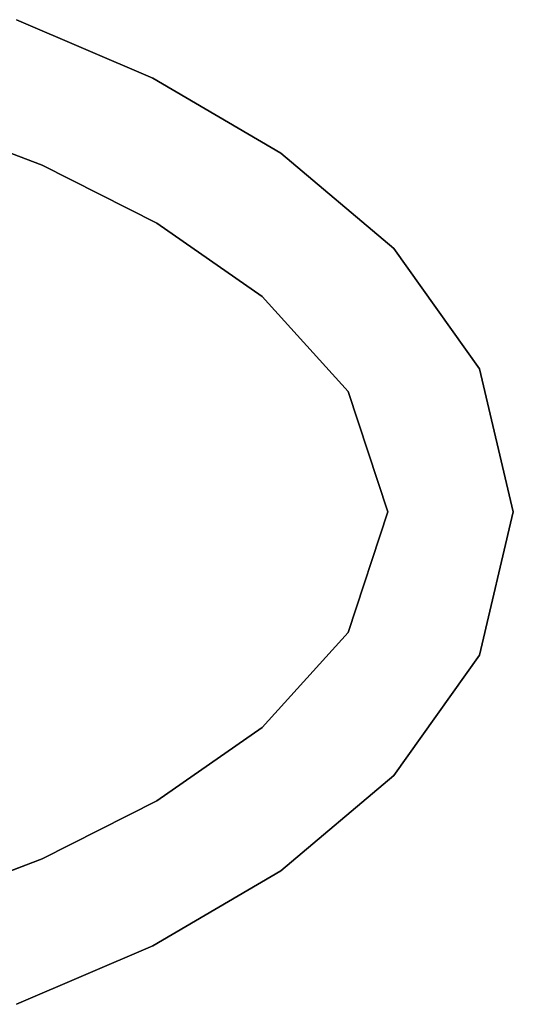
# Model space of a CAD drawing. Extents: x -1565 to 117, y -98 to 98.
# Tile 14 of 14: x 39 to 117, y -78 to 78. Entities that reach past the tile are written whole.
import ezdxf

# ---------------------------------------------------------------- set-up
doc = ezdxf.new("R2010")
doc.units = 0
doc.header["$MEASUREMENT"] = 0
doc.layers.add('KF_SONA_6_GRAVITY', color=5, linetype='CONTINUOUS')
doc.layers.add('KF_SONA_6_SPEAKER', color=250, linetype='CONTINUOUS')

# ---------------------------------------------------------------- blocks, each defined once
blk = doc.blocks.new('KF_Sona_6_3D')
at = {"layer": 'KF_SONA_6_SPEAKER'}
for points, invisible_edges in [([(0, 115.62, 168.18), (-22.64, 110.15, 168.18), (-22.79, 111.7, 163), (0, 117.1, 163)], 11), ([(-22.79, 111.7, -163), (-22.79, 111.7, 163), (0, 117.1, 163), (0, 117.1, -163)], 5), ([(-22.64, 110.15, -168.18), (0, 115.62, -168.18), (0, 117.1, -163), (-22.79, 111.7, -163)], 11), ([(22.64, 110.15, 168.18), (0, 115.62, 168.18), (0, 117.1, 163), (22.79, 111.7, 163)], 11), ([(0, 117.1, -163), (0, 117.1, 163), (22.79, 111.7, 163), (22.79, 111.7, -163)], 5), ([(0, 115.62, -168.18), (22.64, 110.15, -168.18), (22.79, 111.7, -163), (0, 117.1, -163)], 11), ([(0, 111.92, 173), (-22.23, 106.29, 173), (-22.64, 110.15, 168.18), (0, 115.62, 168.18)], 15), ([(-22.23, 106.29, -173), (0, 111.92, -173), (0, 115.62, -168.18), (-22.64, 110.15, -168.18)], 15), ([(22.23, 106.29, 173), (0, 111.92, 173), (0, 115.62, 168.18), (22.64, 110.15, 168.18)], 15), ([(0, 111.92, -173), (22.23, 106.29, -173), (22.64, 110.15, -168.18), (0, 115.62, -168.18)], 15), ([(-22.64, 110.15, 168.18), (-41.64, 96.55, 168.18), (-41.98, 98.1, 163), (-22.79, 111.7, 163)], 11), ([(-41.98, 98.1, -163), (-41.98, 98.1, 163), (-22.79, 111.7, 163), (-22.79, 111.7, -163)], 5), ([(-41.64, 96.55, -168.18), (-22.64, 110.15, -168.18), (-22.79, 111.7, -163), (-41.98, 98.1, -163)], 11), ([(0, 107.1, 177.14), (-21.6, 101.26, 177.14), (-22.23, 106.29, 173), (0, 111.92, 173)], 15), ([(-21.6, 101.26, -177.14), (0, 107.1, -177.14), (0, 111.92, -173), (-22.23, 106.29, -173)], 15), ([(21.6, 101.26, 177.14), (0, 107.1, 177.14), (0, 111.92, 173), (22.23, 106.29, 173)], 15), ([(0, 107.1, -177.14), (21.6, 101.26, -177.14), (22.23, 106.29, -173), (0, 111.92, -173)], 15), ([(41.64, 96.55, 168.18), (22.64, 110.15, 168.18), (22.79, 111.7, 163), (41.98, 98.1, 163)], 11), ([(22.64, 110.15, -168.18), (41.64, 96.55, -168.18), (41.98, 98.1, -163), (22.79, 111.7, -163)], 11), ([(22.79, 111.7, -163), (22.79, 111.7, 163), (41.98, 98.1, 163), (41.98, 98.1, -163)], 5), ([(-22.23, 106.29, 173), (-40.73, 92.66, 173), (-41.64, 96.55, 168.18), (-22.64, 110.15, 168.18)], 15), ([(-40.73, 92.66, -173), (-22.23, 106.29, -173), (-22.64, 110.15, -168.18), (-41.64, 96.55, -168.18)], 15), ([(40.73, 92.66, 173), (22.23, 106.29, 173), (22.64, 110.15, 168.18), (41.64, 96.55, 168.18)], 15), ([(22.23, 106.29, -173), (40.73, 92.66, -173), (41.64, 96.55, -168.18), (22.64, 110.15, -168.18)], 15), ([(0, 102.29, 180.32), (-20.84, 96.23, 180.32), (-21.6, 101.26, 177.14), (0, 107.1, 177.14)], 15), ([(-20.84, 96.23, -180.32), (0, 102.29, -180.32), (0, 107.1, -177.14), (-21.6, 101.26, -177.14)], 15), ([(20.84, 96.23, 180.32), (0, 102.29, 180.32), (0, 107.1, 177.14), (21.6, 101.26, 177.14)], 15), ([(0, 102.29, -180.32), (20.84, 96.23, -180.32), (21.6, 101.26, -177.14), (0, 107.1, -177.14)], 15), ([(-21.6, 101.26, 177.14), (-39.36, 87.61, 177.14), (-40.73, 92.66, 173), (-22.23, 106.29, 173)], 15), ([(-39.36, 87.61, -177.14), (-21.6, 101.26, -177.14), (-22.23, 106.29, -173), (-40.73, 92.66, -173)], 15), ([(39.36, 87.61, 177.14), (21.6, 101.26, 177.14), (22.23, 106.29, 173), (40.73, 92.66, 173)], 15), ([(21.6, 101.26, -177.14), (39.36, 87.61, -177.14), (40.73, 92.66, -173), (22.23, 106.29, -173)], 15), ([(0, 98.58, 182.32), (-20, 92.36, 182.32), (-20.84, 96.23, 180.32), (0, 102.29, 180.32)], 15), ([(-20, 92.36, -182.32), (0, 98.58, -182.32), (0, 102.29, -180.32), (-20.84, 96.23, -180.32)], 15), ([(20, 92.36, 182.32), (0, 98.58, 182.32), (0, 102.29, 180.32), (20.84, 96.23, 180.32)], 15), ([(0, 98.58, -182.32), (20, 92.36, -182.32), (20.84, 96.23, -180.32), (0, 102.29, -180.32)], 15), ([(-20.84, 96.23, 180.32), (-37.71, 82.55, 180.32), (-39.36, 87.61, 177.14), (-21.6, 101.26, 177.14)], 15), ([(-37.71, 82.55, -180.32), (-20.84, 96.23, -180.32), (-21.6, 101.26, -177.14), (-39.36, 87.61, -177.14)], 15), ([(37.71, 82.55, 180.32), (20.84, 96.23, 180.32), (21.6, 101.26, 177.14), (39.36, 87.61, 177.14)], 15), ([(20.84, 96.23, -180.32), (37.71, 82.55, -180.32), (39.36, 87.61, -177.14), (21.6, 101.26, -177.14)], 15), ([(-41.64, 96.55, 168.18), (-56.69, 78.61, 168.18), (-57.16, 80.07, 163), (-41.98, 98.1, 163)], 11), ([(-57.16, 80.07, -163), (-57.16, 80.07, 163), (-41.98, 98.1, 163), (-41.98, 98.1, -163)], 5), ([(-56.69, 78.61, -168.18), (-41.64, 96.55, -168.18), (-41.98, 98.1, -163), (-57.16, 80.07, -163)], 11), ([(0, 97.1, 183), (-19.19, 90.82, 183), (-20, 92.36, 182.32), (0, 98.58, 182.32)], 14), ([(-19.18, 90.82, -183), (0, 97.1, -183), (0, 98.58, -182.32), (-20, 92.36, -182.32)], 14), ([(19.18, 90.82, 183), (0, 97.1, 183), (0, 98.58, 182.32), (20, 92.36, 182.32)], 14), ([(0, 97.1, -183), (19.19, 90.82, -183), (20, 92.36, -182.32), (0, 98.58, -182.32)], 14), ([(56.69, 78.61, 168.18), (41.64, 96.55, 168.18), (41.98, 98.1, 163), (57.16, 80.07, 163)], 11), ([(41.64, 96.55, -168.18), (56.69, 78.61, -168.18), (57.16, 80.07, -163), (41.98, 98.1, -163)], 11), ([(41.98, 98.1, -163), (41.98, 98.1, 163), (57.16, 80.07, 163), (57.16, 80.07, -163)], 5), ([(-40.73, 92.66, 173), (-55.37, 74.96, 173), (-56.69, 78.61, 168.18), (-41.64, 96.55, 168.18)], 15), ([(-55.37, 74.96, -173), (-40.73, 92.66, -173), (-41.64, 96.55, -168.18), (-56.69, 78.61, -168.18)], 15), ([(-20, 92.36, 182.32), (-35.96, 78.66, 182.32), (-37.71, 82.55, 180.32), (-20.84, 96.23, 180.32)], 15), ([(-35.96, 78.66, -182.32), (-20, 92.36, -182.32), (-20.84, 96.23, -180.32), (-37.71, 82.55, -180.32)], 15), ([(0, -77.9, 183), (0, 97.1, 183), (-19.19, 90.82, 183), (-7.75, -77.9, 183)], 15), ([(-7.75, -77.9, -183), (-19.18, 90.82, -183), (0, 97.1, -183), (0, -77.9, -183)], 15), ([(7.75, -77.9, 183), (19.18, 90.82, 183), (0, 97.1, 183), (0, -77.9, 183)], 15), ([(0, -77.9, -183), (0, 97.1, -183), (19.19, 90.82, -183), (7.75, -77.9, -183)], 15), ([(35.96, 78.66, 182.32), (20, 92.36, 182.32), (20.84, 96.23, 180.32), (37.71, 82.55, 180.32)], 15), ([(20, 92.36, -182.32), (35.96, 78.66, -182.32), (37.71, 82.55, -180.32), (20.84, 96.23, -180.32)], 15), ([(55.37, 74.96, 173), (40.73, 92.66, 173), (41.64, 96.55, 168.18), (56.69, 78.61, 168.18)], 15), ([(40.73, 92.66, -173), (55.37, 74.96, -173), (56.69, 78.61, -168.18), (41.64, 96.55, -168.18)], 15), ([(-39.36, 87.61, 177.14), (-53.4, 70.21, 177.14), (-55.37, 74.96, 173), (-40.73, 92.66, 173)], 15), ([(-53.4, 70.21, -177.14), (-39.36, 87.61, -177.14), (-40.73, 92.66, -173), (-55.37, 74.96, -173)], 15), ([(53.4, 70.21, 177.14), (39.36, 87.61, 177.14), (40.73, 92.66, 173), (55.37, 74.96, 173)], 15), ([(39.36, 87.61, -177.14), (53.4, 70.21, -177.14), (55.37, 74.96, -173), (40.73, 92.66, -173)], 15), ([(-19.19, 90.82, 183), (-34.3, 77.11, 183), (-35.96, 78.66, 182.32), (-20, 92.36, 182.32)], 14), ([(-34.3, 77.11, -183), (-19.18, 90.82, -183), (-20, 92.36, -182.32), (-35.96, 78.66, -182.32)], 14), ([(34.3, 77.11, 183), (19.18, 90.82, 183), (20, 92.36, 182.32), (35.96, 78.66, 182.32)], 14), ([(19.19, 90.82, -183), (34.3, 77.11, -183), (35.96, 78.66, -182.32), (20, 92.36, -182.32)], 14), ([(-7.75, -77.9, 183), (-19.19, 90.82, 183), (-34.3, 77.11, 183), (-15.5, -77.9, 183)], 15), ([(-15.5, -77.9, -183), (-34.3, 77.11, -183), (-19.18, 90.82, -183), (-7.75, -77.9, -183)], 15), ([(15.5, -77.9, 183), (34.3, 77.11, 183), (19.18, 90.82, 183), (7.75, -77.9, 183)], 15), ([(7.75, -77.9, -183), (19.19, 90.82, -183), (34.3, 77.11, -183), (15.5, -77.9, -183)], 15), ([(-37.71, 82.55, 180.32), (-51.01, 65.46, 180.32), (-53.4, 70.21, 177.14), (-39.36, 87.61, 177.14)], 15), ([(-51.01, 65.47, -180.32), (-37.71, 82.55, -180.32), (-39.36, 87.61, -177.14), (-53.4, 70.21, -177.14)], 15), ([(51.01, 65.47, 180.32), (37.71, 82.55, 180.32), (39.36, 87.61, 177.14), (53.4, 70.21, 177.14)], 15), ([(37.71, 82.55, -180.32), (51.01, 65.46, -180.32), (53.4, 70.21, -177.14), (39.36, 87.61, -177.14)], 15), ([(-35.96, 78.66, 182.32), (-48.46, 61.81, 182.32), (-51.01, 65.46, 180.32), (-37.71, 82.55, 180.32)], 15), ([(-48.46, 61.81, -182.32), (-35.96, 78.66, -182.32), (-37.71, 82.55, -180.32), (-51.01, 65.47, -180.32)], 15), ([(48.46, 61.81, 182.32), (35.96, 78.66, 182.32), (37.71, 82.55, 180.32), (51.01, 65.47, 180.32)], 15), ([(35.96, 78.66, -182.32), (48.46, 61.81, -182.32), (51.01, 65.46, -180.32), (37.71, 82.55, -180.32)], 15), ([(-56.69, 78.61, 168.18), (-68.51, 58.4, 168.18), (-69.08, 59.71, 163), (-57.16, 80.07, 163)], 11), ([(-69.08, 59.71, -163), (-69.08, 59.71, 163), (-57.16, 80.07, 163), (-57.16, 80.07, -163)], 5), ([(-68.51, 58.4, -168.18), (-56.69, 78.61, -168.18), (-57.16, 80.07, -163), (-69.08, 59.71, -163)], 11), ([(68.51, 58.4, 168.18), (56.69, 78.61, 168.18), (57.16, 80.07, 163), (69.08, 59.71, 163)], 11), ([(56.69, 78.61, -168.18), (68.51, 58.4, -168.18), (69.08, 59.71, -163), (57.16, 80.07, -163)], 11), ([(57.16, 80.07, -163), (57.16, 80.07, 163), (69.08, 59.71, 163), (69.08, 59.71, -163)], 5), ([(-55.37, 74.96, 173), (-66.91, 55.14, 173), (-68.51, 58.4, 168.18), (-56.69, 78.61, 168.18)], 15), ([(-66.91, 55.14, -173), (-55.37, 74.96, -173), (-56.69, 78.61, -168.18), (-68.51, 58.4, -168.18)], 15), ([(-34.3, 77.11, 183), (-46.02, 60.35, 183), (-48.46, 61.81, 182.32), (-35.96, 78.66, 182.32)], 14), ([(-46.02, 60.35, -183), (-34.3, 77.11, -183), (-35.96, 78.66, -182.32), (-48.46, 61.81, -182.32)], 14), ([(46.02, 60.35, 183), (34.3, 77.11, 183), (35.96, 78.66, 182.32), (48.46, 61.81, 182.32)], 14), ([(34.3, 77.11, -183), (46.02, 60.35, -183), (48.46, 61.81, -182.32), (35.96, 78.66, -182.32)], 14), ([(66.91, 55.14, 173), (55.37, 74.96, 173), (56.69, 78.61, 168.18), (68.51, 58.4, 168.18)], 15), ([(55.37, 74.96, -173), (66.91, 55.14, -173), (68.51, 58.4, -168.18), (56.69, 78.61, -168.18)], 15), ([(-15.5, -77.9, 183), (-34.3, 77.11, 183), (-46.02, 60.35, 183), (-23.25, -77.9, 183)], 15), ([(-23.25, -77.9, -183), (-46.02, 60.35, -183), (-34.3, 77.11, -183), (-15.5, -77.9, -183)], 15), ([(23.25, -77.9, 183), (46.02, 60.35, 183), (34.3, 77.11, 183), (15.5, -77.9, 183)], 15), ([(15.5, -77.9, -183), (34.3, 77.11, -183), (46.02, 60.35, -183), (23.25, -77.9, -183)], 15), ([(-53.4, 70.21, 177.14), (-64.51, 50.9, 177.14), (-66.91, 55.14, 173), (-55.37, 74.96, 173)], 15), ([(-64.51, 50.89, -177.14), (-53.4, 70.21, -177.14), (-55.37, 74.96, -173), (-66.91, 55.14, -173)], 15), ([(64.51, 50.89, 177.14), (53.4, 70.21, 177.14), (55.37, 74.96, 173), (66.91, 55.14, 173)], 15), ([(53.4, 70.21, -177.14), (64.51, 50.9, -177.14), (66.91, 55.14, -173), (55.37, 74.96, -173)], 15), ([(-51.01, 65.46, 180.32), (-61.56, 46.65, 180.32), (-64.51, 50.9, 177.14), (-53.4, 70.21, 177.14)], 15), ([(-61.55, 46.65, -180.32), (-51.01, 65.47, -180.32), (-53.4, 70.21, -177.14), (-64.51, 50.89, -177.14)], 15), ([(61.55, 46.65, 180.32), (51.01, 65.47, 180.32), (53.4, 70.21, 177.14), (64.51, 50.89, 177.14)], 15), ([(51.01, 65.46, -180.32), (61.56, 46.65, -180.32), (64.51, 50.9, -177.14), (53.4, 70.21, -177.14)], 15), ([(-48.46, 61.81, 182.32), (-58.36, 43.39, 182.32), (-61.56, 46.65, 180.32), (-51.01, 65.46, 180.32)], 15), ([(-58.35, 43.39, -182.32), (-48.46, 61.81, -182.32), (-51.01, 65.47, -180.32), (-61.55, 46.65, -180.32)], 15), ([(58.35, 43.39, 182.32), (48.46, 61.81, 182.32), (51.01, 65.47, 180.32), (61.55, 46.65, 180.32)], 15), ([(48.46, 61.81, -182.32), (58.36, 43.39, -182.32), (61.56, 46.65, -180.32), (51.01, 65.46, -180.32)], 15), ([(-46.02, 60.35, 183), (-55.23, 42.08, 183), (-58.36, 43.39, 182.32), (-48.46, 61.81, 182.32)], 14), ([(-55.23, 42.08, -183), (-46.02, 60.35, -183), (-48.46, 61.81, -182.32), (-58.35, 43.39, -182.32)], 14), ([(55.23, 42.08, 183), (46.02, 60.35, 183), (48.46, 61.81, 182.32), (58.35, 43.39, 182.32)], 14), ([(46.02, 60.35, -183), (55.23, 42.08, -183), (58.36, 43.39, -182.32), (48.46, 61.81, -182.32)], 14), ([(-68.51, 58.4, 168.18), (-77.77, 36.91, 168.18), (-78.4, 38.02, 163), (-69.08, 59.71, 163)], 11), ([(-78.4, 38.02, -163), (-78.4, 38.02, 163), (-69.08, 59.71, 163), (-69.08, 59.71, -163)], 5), ([(-77.77, 36.91, -168.18), (-68.51, 58.4, -168.18), (-69.08, 59.71, -163), (-78.4, 38.02, -163)], 11), ([(-23.25, -77.9, 183), (-46.02, 60.35, 183), (-55.23, 42.08, 183), (-31, -77.9, 183)], 15), ([(-31, -77.9, -183), (-55.23, 42.08, -183), (-46.02, 60.35, -183), (-23.25, -77.9, -183)], 15), ([(31, -77.9, 183), (55.23, 42.08, 183), (46.02, 60.35, 183), (23.25, -77.9, 183)], 15), ([(23.25, -77.9, -183), (46.02, 60.35, -183), (55.23, 42.08, -183), (31, -77.9, -183)], 15), ([(77.77, 36.91, 168.18), (68.51, 58.4, 168.18), (69.08, 59.71, 163), (78.4, 38.02, 163)], 11), ([(68.51, 58.4, -168.18), (77.77, 36.91, -168.18), (78.4, 38.02, -163), (69.08, 59.71, -163)], 11), ([(69.08, 59.71, -163), (69.08, 59.71, 163), (78.4, 38.02, 163), (78.4, 38.02, -163)], 5), ([(-66.91, 55.14, 173), (-76, 34.11, 173), (-77.77, 36.91, 168.18), (-68.51, 58.4, 168.18)], 15), ([(-76, 34.11, -173), (-66.91, 55.14, -173), (-68.51, 58.4, -168.18), (-77.77, 36.91, -168.18)], 15), ([(76, 34.11, 173), (66.91, 55.14, 173), (68.51, 58.4, 168.18), (77.77, 36.91, 168.18)], 15), ([(66.91, 55.14, -173), (76, 34.11, -173), (77.77, 36.91, -168.18), (68.51, 58.4, -168.18)], 15), ([(-64.51, 50.9, 177.14), (-73.29, 30.48, 177.14), (-76, 34.11, 173), (-66.91, 55.14, 173)], 15), ([(-73.29, 30.48, -177.14), (-64.51, 50.89, -177.14), (-66.91, 55.14, -173), (-76, 34.11, -173)], 15), ([(73.29, 30.48, 177.14), (64.51, 50.89, 177.14), (66.91, 55.14, 173), (76, 34.11, 173)], 15), ([(64.51, 50.9, -177.14), (73.29, 30.48, -177.14), (76, 34.11, -173), (66.91, 55.14, -173)], 15), ([(-61.56, 46.65, 180.32), (-69.92, 26.85, 180.32), (-73.29, 30.48, 177.14), (-64.51, 50.9, 177.14)], 15), ([(-69.92, 26.85, -180.32), (-61.55, 46.65, -180.32), (-64.51, 50.89, -177.14), (-73.29, 30.48, -177.14)], 15), ([(69.92, 26.85, 180.32), (61.55, 46.65, 180.32), (64.51, 50.89, 177.14), (73.29, 30.48, 177.14)], 15), ([(61.56, 46.65, -180.32), (69.92, 26.85, -180.32), (73.29, 30.48, -177.14), (64.51, 50.9, -177.14)], 15), ([(-58.36, 43.39, 182.32), (-66.2, 24.06, 182.32), (-69.92, 26.85, 180.32), (-61.56, 46.65, 180.32)], 15), ([(-66.2, 24.06, -182.32), (-58.35, 43.39, -182.32), (-61.55, 46.65, -180.32), (-69.92, 26.85, -180.32)], 15), ([(66.2, 24.06, 182.32), (58.35, 43.39, 182.32), (61.55, 46.65, 180.32), (69.92, 26.85, 180.32)], 15), ([(58.36, 43.39, -182.32), (66.2, 24.06, -182.32), (69.92, 26.85, -180.32), (61.56, 46.65, -180.32)], 15), ([(-55.23, 42.08, 183), (-62.48, 22.94, 183), (-66.2, 24.06, 182.32), (-58.36, 43.39, 182.32)], 14), ([(-62.48, 22.94, -183), (-55.23, 42.08, -183), (-58.35, 43.39, -182.32), (-66.2, 24.06, -182.32)], 14), ([(62.48, 22.94, 183), (55.23, 42.08, 183), (58.35, 43.39, 182.32), (66.2, 24.06, 182.32)], 14), ([(55.23, 42.08, -183), (62.48, 22.94, -183), (66.2, 24.06, -182.32), (58.36, 43.39, -182.32)], 14), ([(-31, -77.9, 183), (-55.23, 42.08, 183), (-62.48, 22.94, 183), (-38.75, -77.9, 183)], 15), ([(-38.75, -77.9, -183), (-62.48, 22.94, -183), (-55.23, 42.08, -183), (-31, -77.9, -183)], 15), ([(38.75, -77.9, 183), (62.48, 22.94, 183), (55.23, 42.08, 183), (31, -77.9, 183)], 15), ([(31, -77.9, -183), (55.23, 42.08, -183), (62.48, 22.94, -183), (38.75, -77.9, -183)], 15)]:
    blk.add_3dface(points, dxfattribs=dict(at, invisible_edges=invisible_edges))

msp = doc.modelspace()

# ---------------------------------------------------------------- block references
at = {"layer": 'KF_SONA_6_GRAVITY', "rotation": 270}
msp.add_blockref('KF_Sona_6_3D', (0, 0), dxfattribs=at)

doc.saveas('drawing.dxf')
